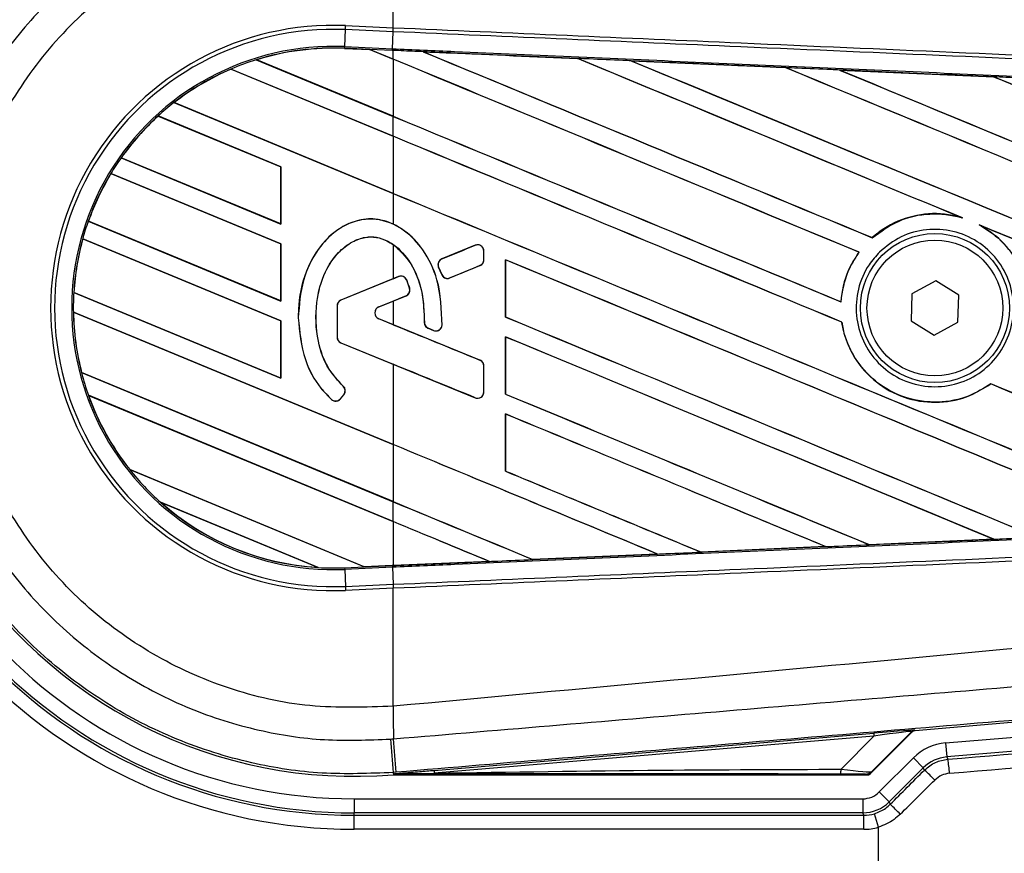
# Model space of a CAD drawing. Header units: millimetres. Extents: x 0 to 420, y 0 to 297.
# Tile 27 of 69: x 59.68 to 63.23, y 251.09 to 254.1. Entities that reach past the tile are written whole.
import ezdxf

# ---------------------------------------------------------------- set-up
doc = ezdxf.new("R2010")
doc.units = ezdxf.units.MM

msp = doc.modelspace()

# ---------------------------------------------------------------- linework, layer by layer
at = {"color": 7, "linetype": 'Continuous', "lineweight": 25}
for p, q in [((61.02648, 254.0705), (61.02648, 254.49568)), ((60.85162, 254.00221), (60.8543, 254.06367)), ((60.8543, 254.06367), (60.85493, 254.07799)), ((61.02585, 254.05618), (60.8543, 254.06367)), ((60.85493, 254.07799), (61.02648, 254.0705)), ((61.02353, 253.9947), (61.02622, 254.05616)), ((61.02585, 254.05618), (61.02648, 254.0705)), ((61.02622, 254.05616), (61.02585, 254.05618)), ((61.02684, 254.07049), (61.02648, 254.0705)), ((60.85136, 253.9963), (60.85134, 253.99572)), ((60.85134, 253.99572), (60.94222, 253.99175)), ((60.85136, 253.99631), (60.85162, 254.00221)), ((60.85136, 253.99631), (60.94147, 253.99238)), ((60.85136, 253.9963), (60.85136, 253.99631)), ((60.9415, 253.99236), (60.85136, 253.9963)), ((60.85162, 254.00221), (61.02353, 253.9947)), ((61.02328, 253.98881), (60.94147, 253.99238)), ((61.02648, 253.95717), (60.94147, 253.99238)), ((60.94222, 253.99175), (60.9415, 253.99236)), ((60.94222, 253.99175), (61.02648, 253.95685)), ((61.02328, 253.98881), (61.02353, 253.9947)), ((61.02648, 253.98867), (61.02328, 253.98881)), ((61.02648, 253.95717), (61.02648, 253.98867)), ((61.13446, 253.98394), (61.1344, 253.98395)), ((61.13446, 253.98394), (61.13687, 253.98325)), ((60.53318, 253.95523), (61.02648, 253.7509)), ((60.53321, 253.95522), (60.53318, 253.95523)), ((60.53448, 253.955), (60.53321, 253.95522)), ((61.02648, 253.75121), (60.53448, 253.955)), ((61.02648, 253.95685), (61.02648, 253.75121)), ((61.69113, 253.95959), (61.69117, 253.95956)), ((61.69189, 253.95895), (61.69117, 253.95956)), ((61.88443, 253.9511), (62.44098, 253.92662)), ((61.88451, 253.95108), (61.88443, 253.9511)), ((61.88451, 253.95108), (61.88691, 253.95039)), ((61.02648, 253.67941), (60.44177, 253.9216)), ((60.44177, 253.9216), (60.44178, 253.92159)), ((60.44178, 253.92159), (60.44216, 253.92112)), ((60.44216, 253.92112), (61.02648, 253.67909)), ((62.44098, 253.92662), (62.44105, 253.92658)), ((62.44176, 253.92598), (62.44105, 253.92658)), ((62.63514, 253.91806), (63.191, 253.8935)), ((62.63528, 253.91801), (62.63514, 253.91806)), ((62.63528, 253.91801), (62.63767, 253.91733)), ((63.191, 253.8935), (63.19115, 253.89342)), ((63.19185, 253.89282), (63.19115, 253.89342)), ((60.23613, 253.80051), (61.02648, 253.47313)), ((60.23615, 253.8005), (60.23613, 253.80051)), ((60.23703, 253.80045), (60.23615, 253.8005)), ((61.02648, 253.47345), (60.23703, 253.80045)), ((60.62188, 253.56923), (60.1792, 253.7526)), ((60.1792, 253.7526), (60.17922, 253.75259)), ((60.17922, 253.75259), (60.17957, 253.75213)), ((60.17957, 253.75213), (60.62129, 253.56916)), ((61.02648, 253.67941), (61.02648, 253.7509)), ((61.02648, 253.67909), (61.02648, 253.47345)), ((60.04577, 253.6016), (60.62188, 253.36296)), ((60.04579, 253.60159), (60.04577, 253.6016)), ((60.04651, 253.60161), (60.04579, 253.60159)), ((60.62129, 253.36353), (60.04651, 253.60161)), ((60.62188, 253.56923), (60.62129, 253.56916)), ((60.62129, 253.56916), (60.62129, 253.36353)), ((60.62188, 253.36296), (60.62188, 253.56923)), ((60.62188, 253.29147), (60.00892, 253.54537)), ((60.00892, 253.54537), (60.00894, 253.54536)), ((60.00894, 253.54536), (60.00933, 253.54488)), ((60.00933, 253.54488), (60.62129, 253.2914)), ((61.02648, 253.47313), (61.02648, 253.36263)), ((63.07024, 253.38771), (63.07781, 253.38489)), ((59.92727, 253.37292), (60.62188, 253.0852)), ((59.92729, 253.37292), (59.92727, 253.37292)), ((59.92792, 253.37297), (59.92729, 253.37292)), ((60.62129, 253.08576), (59.92792, 253.37297)), ((60.62129, 253.36353), (60.62188, 253.36296)), ((63.139, 253.35953), (63.14634, 253.35617)), ((60.62188, 253.01371), (59.90737, 253.30967)), ((59.90737, 253.30967), (59.90739, 253.30966)), ((59.90739, 253.30966), (59.90785, 253.30915)), ((59.90785, 253.30915), (60.62129, 253.01364)), ((62.75335, 253.3136), (62.75299, 253.31407)), ((60.62188, 253.29147), (60.62129, 253.2914)), ((60.62129, 253.2914), (60.62129, 253.08576)), ((60.62188, 253.0852), (60.62188, 253.29147)), ((61.02648, 253.28893), (61.02648, 253.16569)), ((61.3224, 253.28619), (61.20204, 253.23705)), ((61.3224, 253.28619), (61.32228, 253.28647)), ((61.20204, 253.23705), (61.20193, 253.23733)), ((61.35299, 253.26564), (61.35329, 253.26564)), ((61.35299, 253.23375), (61.35299, 253.26564)), ((61.35329, 253.23375), (61.35329, 253.26564)), ((62.70503, 253.26134), (62.70577, 253.26135)), ((61.19003, 253.20774), (61.18976, 253.20762)), ((61.20141, 253.18049), (61.18976, 253.20762)), ((61.19003, 253.20774), (61.20169, 253.1806)), ((61.23048, 253.16881), (61.33918, 253.21319)), ((61.33918, 253.21319), (61.3393, 253.21291)), ((61.35299, 253.23375), (61.35329, 253.23375)), ((61.4311, 253.23403), (61.4311, 253.02779)), ((61.43166, 253.23349), (61.4311, 253.23403)), ((61.43166, 253.02786), (61.43166, 253.23349)), ((61.02648, 253.16569), (60.83798, 253.08873)), ((61.04603, 253.17336), (60.8381, 253.08846)), ((61.02648, 253.16569), (61.04592, 253.17363)), ((61.04603, 253.17336), (61.04592, 253.17363)), ((61.20169, 253.1806), (61.20141, 253.18049)), ((61.23048, 253.16881), (61.23059, 253.16853)), ((61.07495, 253.16126), (61.07523, 253.16137)), ((61.08561, 253.13144), (61.0859, 253.13153)), ((62.98168, 253.15772), (62.8959, 253.11142)), ((63.06466, 253.10658), (62.98168, 253.15772)), ((59.87527, 253.11669), (60.62188, 252.80744)), ((59.87529, 253.11669), (59.87527, 253.11669)), ((59.87587, 253.11676), (59.87529, 253.11669)), ((60.62129, 252.808), (59.87587, 253.11676)), ((60.97451, 253.0643), (61.07277, 253.10442)), ((61.07277, 253.10442), (61.07288, 253.10415)), ((62.8959, 253.11142), (62.8931, 253.01399)), ((63.06186, 253.00914), (63.06466, 253.10658)), ((60.62129, 253.08576), (60.62188, 253.0852)), ((60.82399, 253.06791), (60.82399, 252.95536)), ((60.82429, 253.06791), (60.82399, 253.06791)), ((60.82429, 253.06791), (60.82429, 252.95536)), ((60.8381, 253.08846), (60.83798, 253.08873)), ((60.97451, 253.0643), (60.97462, 253.06403)), ((60.97462, 253.06403), (61.02648, 253.0852)), ((61.02648, 253.0852), (61.02648, 253.00011)), ((62.6405, 253.08256), (62.63995, 253.0831)), ((61.02648, 252.56836), (59.87368, 253.04586)), ((59.87368, 253.04586), (59.8737, 253.04585)), ((59.8737, 253.04585), (59.87429, 253.04529)), ((59.87429, 253.04529), (61.02648, 252.56804)), ((60.68436, 253.02514), (60.68407, 253.02514)), ((61.4311, 253.02779), (61.43166, 253.02786)), ((60.62188, 253.01371), (60.62129, 253.01364)), ((60.62129, 253.01364), (60.62129, 252.808)), ((60.62188, 252.80744), (60.62188, 253.01371)), ((60.97451, 253.02101), (60.97462, 253.02128)), ((61.33918, 252.87212), (60.97451, 253.02101)), ((61.02648, 253.00011), (60.97462, 253.02128)), ((61.1388, 253.00796), (61.1385, 253.00796)), ((61.15243, 252.9875), (61.15231, 252.98722)), ((61.17153, 252.97918), (61.15231, 252.98722)), ((61.15243, 252.9875), (61.17165, 252.97945)), ((61.20238, 252.99865), (61.20268, 252.99863)), ((62.64303, 253.00928), (62.64361, 253.00935)), ((62.8931, 253.01399), (62.97608, 252.96285)), ((62.97608, 252.96285), (63.06186, 253.00914)), ((60.82429, 252.95536), (60.82399, 252.95536)), ((61.17165, 252.97945), (61.17153, 252.97918)), ((61.4311, 252.95627), (61.4311, 252.75003)), ((61.43166, 252.95573), (61.4311, 252.95627)), ((61.43166, 252.7501), (61.43166, 252.95573)), ((60.8381, 252.93481), (60.83798, 252.93454)), ((60.83798, 252.93454), (61.02648, 252.85758)), ((60.8381, 252.93481), (61.3224, 252.73708)), ((61.02648, 252.85758), (61.02648, 252.56836)), ((61.33918, 252.87212), (61.3393, 252.8724)), ((61.35299, 252.75763), (61.35299, 252.85156)), ((61.35299, 252.85156), (61.35329, 252.85156)), ((61.35329, 252.75763), (61.35329, 252.85156)), ((59.90296, 252.82747), (61.02648, 252.36209)), ((59.90298, 252.82746), (59.90296, 252.82747)), ((59.90356, 252.82754), (59.90298, 252.82746)), ((61.02648, 252.36241), (59.90356, 252.82754)), ((60.62129, 252.808), (60.62188, 252.80744)), ((60.84605, 252.77884), (60.84625, 252.77906)), ((63.18012, 252.78696), (63.18048, 252.78649)), ((61.02648, 252.2906), (59.928, 252.74561)), ((59.928, 252.74561), (59.92802, 252.74559)), ((59.92802, 252.74559), (59.92887, 252.74492)), ((59.92887, 252.74492), (61.02648, 252.29028)), ((60.83626, 252.73315), (60.84853, 252.74787)), ((60.83648, 252.73296), (60.84876, 252.74768)), ((60.84853, 252.74787), (60.84876, 252.74768)), ((61.35299, 252.75763), (61.35329, 252.75763)), ((61.4311, 252.75003), (61.43166, 252.7501)), ((60.80459, 252.73067), (60.80439, 252.73045)), ((60.83626, 252.73315), (60.83648, 252.73296)), ((61.3224, 252.73708), (61.32228, 252.7368)), ((61.4311, 252.67851), (61.4311, 252.47226)), ((61.43166, 252.67797), (61.4311, 252.67851)), ((61.43166, 252.47234), (61.43166, 252.67797)), ((61.02648, 252.56804), (61.02648, 252.36241)), ((60.07669, 252.47774), (60.92258, 252.12736)), ((60.07671, 252.47774), (60.07669, 252.47774)), ((60.07745, 252.47775), (60.07671, 252.47774)), ((60.92198, 252.12793), (60.07745, 252.47775)), ((61.4311, 252.47226), (61.43166, 252.47234)), ((60.7558, 252.12496), (60.1878, 252.36023)), ((60.1878, 252.36023), (60.18785, 252.3602)), ((60.18785, 252.3602), (60.19016, 252.35893)), ((60.19016, 252.35893), (60.75321, 252.12571)), ((61.02648, 252.2906), (61.02648, 252.36209)), ((61.02648, 252.29028), (61.02648, 252.13249)), ((62.742, 252.20727), (62.74143, 252.20781)), ((62.74208, 252.20722), (62.742, 252.20727)), ((63.19069, 252.22706), (62.74208, 252.20722)), ((63.1886, 252.2276), (63.19051, 252.22712)), ((63.19051, 252.22712), (63.19069, 252.22706)), ((61.52915, 252.1539), (61.9792, 252.17365)), ((61.97927, 252.17363), (61.52918, 252.15388)), ((61.97726, 252.17414), (61.9792, 252.17365)), ((61.9792, 252.17365), (61.97927, 252.17363)), ((62.13563, 252.18053), (62.13505, 252.18108)), ((62.13568, 252.1805), (62.13563, 252.18053)), ((62.58515, 252.2003), (62.13568, 252.1805)), ((62.58312, 252.20082), (62.58504, 252.20034)), ((62.58504, 252.20034), (62.58515, 252.2003)), ((61.37302, 252.14705), (61.02648, 252.1319)), ((61.37102, 252.14756), (61.37297, 252.14706)), ((61.37297, 252.14706), (61.37302, 252.14705)), ((61.52915, 252.1539), (61.52857, 252.15445)), ((61.52918, 252.15388), (61.52915, 252.1539)), ((60.75321, 252.12571), (60.75574, 252.12498)), ((60.75574, 252.12498), (60.7558, 252.12496)), ((60.85136, 252.12425), (60.92258, 252.12736)), ((60.85136, 252.12425), (60.85162, 252.11836)), ((61.02353, 252.12586), (60.85162, 252.11836)), ((60.85162, 252.11836), (60.8543, 252.0569)), ((60.92198, 252.12793), (61.02648, 252.13249)), ((60.92256, 252.12738), (60.92198, 252.12793)), ((60.92256, 252.12738), (61.02328, 252.13177)), ((61.02328, 252.13176), (60.92258, 252.12736)), ((61.02648, 252.1319), (61.02328, 252.13176)), ((61.02328, 252.13177), (61.02328, 252.13176)), ((61.02353, 252.12586), (61.02622, 252.06441)), ((60.8543, 252.0569), (61.02585, 252.06439)), ((61.02585, 252.06439), (61.02622, 252.06441)), ((61.02585, 252.06439), (61.02648, 252.05006)), ((60.8543, 252.0569), (60.85493, 252.04257)), ((61.02648, 252.05006), (60.85493, 252.04257)), ((61.02648, 252.05006), (61.02684, 252.05008)), ((61.02648, 251.62489), (61.02648, 252.05006)), ((66.91343, 251.87459), (62.90776, 251.53683)), ((63.01722, 251.49276), (67.07776, 251.83016)), ((65.73891, 251.6681), (63.02141, 251.44229)), ((61.02648, 251.62489), (61.02639, 251.62488)), ((62.89407, 251.53327), (62.75161, 251.38989)), ((62.89514, 251.53097), (62.89407, 251.53327)), ((62.90669, 251.53913), (62.90776, 251.53683)), ((61.17366, 251.39397), (62.75844, 251.5276)), ((62.7593, 251.51735), (61.17452, 251.38372)), ((62.64058, 251.39787), (62.7593, 251.51735)), ((62.74458, 251.38041), (62.89514, 251.53097)), ((62.75844, 251.5276), (62.7593, 251.51735)), ((63.01722, 251.49276), (63.02141, 251.44229)), ((62.77844, 251.31615), (62.9013, 251.43901)), ((62.9013, 251.43901), (62.93711, 251.4032)), ((63.02141, 251.44229), (63.0253, 251.43392)), ((61.17366, 251.39397), (61.17452, 251.38372)), ((62.93711, 251.4032), (62.81425, 251.28034)), ((62.941, 251.3948), (62.93711, 251.4032)), ((61.03754, 251.38706), (61.02658, 251.38613)), ((61.02658, 251.38613), (61.02724, 251.37827)), ((61.02756, 251.3783), (61.02724, 251.37827)), ((61.02756, 251.3783), (61.03084, 251.38186)), ((61.0308, 251.38151), (61.02756, 251.37827)), ((61.02756, 251.3783), (61.02756, 251.37827)), ((61.02756, 251.37827), (62.73941, 251.37827)), ((61.0308, 251.38151), (61.03084, 251.38186)), ((60.88542, 251.29143), (60.88542, 251.24079)), ((60.88542, 251.29143), (62.71876, 251.29143)), ((62.71876, 251.29143), (62.71876, 251.24079)), ((62.77844, 251.31615), (62.81425, 251.28034)), ((62.81425, 251.28034), (62.81787, 251.2716)), ((62.71876, 251.24079), (60.88542, 251.24079)), ((60.88542, 251.23204), (60.88542, 251.24079)), ((60.88542, 251.1814), (60.88542, 251.23204)), ((60.88542, 251.23204), (62.72238, 251.23204)), ((62.72238, 251.23204), (62.71876, 251.24079)), ((62.72238, 251.1814), (62.72238, 251.23204)), ((62.77519, 251.18906), (62.76079, 251.23761)), ((62.72238, 251.1814), (60.88542, 251.1814)), ((62.77519, 250.66148), (62.77519, 251.18906))]:
    msp.add_line(p, q, dxfattribs=at)
at = {"color": 7, "linetype": 'Continuous', "lineweight": 25, "flags": 128}
msp.add_lwpolyline([(61.0308, 251.38151), (61.11128, 251.38275), (61.17452, 251.38372)], dxfattribs=at)
at = {"color": 7, "linetype": 'Continuous', "lineweight": 25}
for radius in [0.26854, 0.2448]:
    msp.add_circle((62.97888, 253.06028), radius, dxfattribs=at)
for centre, radius, start, end in [((60.88542, 253.06028), 5.06483, 90, 270), ((60.88542, 253.06028), 4.99977, 90, 270), ((60.88542, 253.06028), 4.83105, 90, 270), ((60.88542, 253.06028), 2.7676, 90, 270), ((60.88542, 253.06028), 2.70008, 90, 270), ((60.88542, 253.06028), 2.67992, 90, 270), ((60.88542, 253.06028), 2.65931, 90, 270), ((60.88542, 253.06028), 2.39975, 90, 270), ((60.88542, 253.06028), 1.87889, 90, 270), ((60.88542, 253.06028), 1.82825, 90, 270), ((60.88542, 253.06028), 1.81949, 90, 270), ((60.88542, 253.06028), 1.76885, 90, 270), ((60.88542, 253.06028), 1.68798, 85.18028, 274.81972), ((60.81049, 253.06028), 1.01868, 87.5, 272.5), ((60.81049, 253.06028), 1.00434, 87.5, 272.5), ((60.81049, 253.06028), 0.94282, 87.5, 272.5), ((60.81049, 253.06028), 0.93692, 87.5, 107.21651), ((60.81049, 253.06028), 0.93691, 87.5, 107.2149), ((60.81049, 253.06028), 0.93633, 87.5, 107.14432), ((60.81049, 253.06028), 0.93692, 107.21651, 113.17547), ((60.81049, 253.06028), 0.93692, 113.17547, 127.80908), ((60.81049, 253.06028), 0.93691, 113.17491, 127.80821), ((60.81049, 253.06028), 0.93633, 113.16504, 127.76752), ((60.81049, 253.06028), 0.93692, 127.80908, 132.36028), ((60.81049, 253.06028), 0.93692, 132.36028, 144.70717), ((60.81049, 253.06028), 0.93691, 132.36013, 144.70666), ((60.81049, 253.06028), 0.93633, 132.36308, 144.68039), ((60.81049, 253.06028), 0.93692, 144.70717, 148.81902), ((60.81049, 253.06028), 0.93692, 148.81902, 160.50758), ((60.81049, 253.06028), 0.93691, 148.81915, 160.50735), ((60.81049, 253.06028), 0.93633, 148.83169, 160.49144), ((60.81049, 253.06028), 0.93692, 160.50758, 164.56307), ((60.81049, 253.06028), 0.93692, 164.56307, 176.54814), ((60.81049, 253.06028), 0.93691, 164.56347, 176.54818), ((60.81049, 253.06028), 0.93633, 164.58576, 176.54166), ((61.33079, 253.26564), 0.0222, 0, 112.20926), ((61.21043, 253.2165), 0.0222, 112.20926, 203.24584), ((61.33079, 253.23375), 0.0222, 292.20927, 0), ((61.05442, 253.1528), 0.0222, 22.3787, 112.20929), ((61.22209, 253.18937), 0.0222, 203.24584, 292.20927), ((61.06437, 253.12497), 0.0222, 292.20926, 16.93498), ((60.81049, 253.06028), 0.93692, 176.54814, 180.8818), ((60.84649, 253.06791), 0.0225, 112.20929, 180), ((60.84649, 253.06791), 0.0222, 112.20929, 180), ((60.98335, 253.04266), 0.02338, 112.20926, 247.79071), ((60.98335, 253.04266), 0.02309, 112.20926, 247.79071), ((60.81049, 253.06028), 0.93692, 180.8818, 194.38831), ((60.81049, 253.06028), 0.93691, 180.88252, 194.38869), ((60.81049, 253.06028), 0.93633, 180.91722, 194.39314), ((61.161, 253.00798), 0.0222, 180.035, 247.29049), ((61.18022, 252.99993), 0.0222, 247.29049, 356.67135), ((60.84649, 252.95536), 0.0225, 180, 247.79071), ((60.84649, 252.95536), 0.0222, 180, 247.79071), ((61.33079, 252.85156), 0.0222, 0, 67.79071), ((60.81049, 253.06028), 0.93692, 194.38831, 199.62504), ((60.83148, 252.76209), 0.0222, 320.16689, 48.97709), ((60.83148, 252.76209), 0.0225, 320.16689, 48.97709), ((60.81049, 253.06028), 0.93692, 199.62504, 218.44471), ((60.81049, 253.06028), 0.93691, 199.6263, 218.44589), ((60.81049, 253.06028), 0.93633, 199.68237, 218.47326), ((61.33079, 252.75763), 0.0222, 247.79071, 0), ((60.81921, 252.74738), 0.0225, 228.8059, 320.16689), ((60.81921, 252.74738), 0.0222, 228.8059, 320.16689), ((60.81049, 253.06028), 0.93692, 218.44471, 228.34691), ((60.81049, 253.06028), 0.93692, 228.34691, 266.65309), ((60.81049, 253.06028), 0.93691, 228.35056, 266.64944), ((60.81049, 253.06028), 0.93633, 228.50755, 266.49245), ((60.81049, 253.06028), 0.93692, 266.65309, 272.5), ((80.52498, 251.74376), 19.49896, 180.349329, 180.694477), ((62.90839, 251.51894), 0.02026, 94.82136, 134.99836), ((234.78913, 266.1313), 174.38706, 184.8107087, 184.8503939), ((-4.37096, 245.9655), 65.63281, 4.7382817, 4.8437242), ((62.68007, 251.36648), 0.35175, 2.7651, 11.05279), ((62.56855, 251.39506), 0.07208, 348.48217, 2.22881), ((62.51835, 250.91679), 0.63807, 43.8702, 48.51655), ((61.7073, 250.10622), 1.60981, 44.56189, 46.37934)]:
    msp.add_arc(centre, radius, start, end, dxfattribs=at)
for centre, major_axis, ratio, start_param, end_param in [((60.88677, 254.01503), (0.05473, -0.02267), 0.0029846, 0.0092528, 0.0351255), ((61.02648, 254.57584), (57.92777, -23.9963), 0.0080625, 4.7175918, 4.7455439), ((61.02648, 252.97656), (57.89431, -2.52849), 0.0174384, 1.5600642, 1.5696511), ((61.02648, 254.57584), (57.89401, -23.98231), 0.0080625, 4.7176356, 4.7455551), ((61.02648, 253.40998), (57.92777, -23.9963), 0.0080625, 1.5451428, 1.5741362), ((61.02648, 253.40998), (57.89401, -23.98231), 0.0080625, 1.5451387, 1.5741362), ((61.02648, 253.68775), (57.92777, -23.9963), 0.0080625, 1.538717, 1.5626622), ((61.02648, 253.68775), (57.89401, -23.98231), 0.0080625, 1.5388271, 1.5626424), ((61.02648, 254.8536), (57.92777, -23.9963), 0.0080625, 4.73054, 4.7977625), ((61.02648, 254.8536), (57.89401, -23.98231), 0.0080625, 4.7305916, 4.797783), ((61.02648, 252.97656), (57.89431, -2.52849), 0.0174384, 1.5471095, 1.5566952), ((61.02648, 253.96551), (57.92777, -23.9963), 0.0080625, 1.4844685, 1.5497155), ((61.02648, 253.96551), (57.89401, -23.98231), 0.0080625, 1.4844738, 1.5496877), ((61.02648, 255.13136), (57.92777, -23.9963), 0.0080625, 4.7435023, 4.8082676), ((61.02648, 255.13136), (57.89401, -23.98231), 0.0080625, 4.7435622, 4.8082852), ((61.02648, 252.97656), (57.89431, -2.52849), 0.0174384, 1.534147, 1.5437245), ((61.02648, 254.24327), (57.92777, -23.9963), 0.0080625, 1.4920007, 1.5367618), ((61.02648, 254.24327), (57.89401, -23.98231), 0.0080625, 1.491968, 1.5367252), ((61.02648, 254.29808), (57.89401, -23.98231), 0.0080625, 4.7157288, 4.7436017), ((61.02648, 254.29808), (57.92777, -23.9963), 0.0080625, 4.7157288, 4.743595), ((61.02648, 253.13222), (57.92777, -23.9963), 0.0080625, 1.5462162, 1.5741362), ((61.02648, 253.13222), (57.89401, -23.98231), 0.0080625, 1.54621, 1.5741362), ((61.02648, 254.02032), (57.89401, -23.98231), 0.0080625, 4.7157288, 4.7663143), ((61.02648, 254.02032), (57.92777, -23.9963), 0.0080625, 4.7157288, 4.7662988), ((61.02648, 253.68775), (57.92777, -23.9963), 0.0080625, 1.4949342, 1.5376601), ((61.02648, 253.68775), (57.89401, -23.98231), 0.0080625, 1.4949375, 1.5375119), ((61.02648, 253.71173), (57.92778, 23.65261), 0.0080793, 4.7121189, 4.7141966), ((61.02648, 252.53916), (57.92778, 23.65262), 0.0080793, 1.5620973, 1.5639738), ((61.02648, 252.85446), (57.92777, -23.9963), 0.0080625, 1.5263102, 1.5671512), ((61.02648, 252.85446), (57.89401, -23.98231), 0.0080625, 1.5263198, 1.5671374), ((61.02648, 252.53916), (57.92778, 23.65261), 0.0080793, 1.5666964, 1.5674975), ((61.02648, 253.74256), (57.92777, -23.9963), 0.0080625, 4.7227138, 4.7558224), ((61.02648, 253.74256), (57.89401, -23.98231), 0.0080625, 4.7227276, 4.7558335), ((61.02648, 253.54615), (57.92778, -23.65265), 0.0080793, 4.7156879, 4.721088), ((61.02648, 252.5767), (57.92777, -23.9963), 0.0080625, 1.5367672, 1.5671512), ((61.02648, 252.5767), (57.89401, -23.98231), 0.0080625, 1.5367814, 1.5671374), ((61.02648, 252.31154), (57.92778, -23.65265), 0.0080793, 1.5689888, 1.5740952), ((61.02648, 253.13222), (57.92777, -23.9963), 0.0080625, 1.5158534, 1.5369497), ((61.02648, 253.13222), (57.89401, -23.98231), 0.0080625, 1.5158593, 1.5369218), ((61.02648, 253.46479), (57.92777, -23.9963), 0.0080625, 4.7227138, 4.7453492), ((61.02648, 253.46479), (57.89401, -23.98231), 0.0080625, 4.7227276, 4.7453552), ((61.02648, 252.29894), (57.92777, -23.9963), 0.0080625, 1.5472259, 1.5671512), ((61.02648, 252.29894), (57.89401, -23.98231), 0.0080625, 1.5472453, 1.5671374), ((61.02648, 252.02118), (57.92777, -23.9963), 0.0080625, 1.5576876, 1.5741362), ((61.02648, 252.02118), (57.89401, -23.98231), 0.0080625, 1.5577128, 1.5741362), ((61.02648, 253.18703), (57.92777, -23.9963), 0.0080625, 4.7227138, 4.7348779), ((61.02648, 253.18703), (57.89401, -23.98231), 0.0080625, 4.7227276, 4.7348783), ((61.02648, 252.90927), (57.89401, -23.98231), 0.0080625, 4.7157288, 4.7244015), ((61.02648, 252.90927), (57.92777, -23.9963), 0.0080625, 4.7157288, 4.724407), ((61.02648, 251.74342), (57.92777, -23.9963), 0.0080625, 1.5681537, 1.5741362), ((61.02648, 251.74342), (57.89401, -23.98231), 0.0080625, 1.5681848, 1.5741362), ((61.02648, 253.14401), (57.89431, 2.52849), 0.0174384, 4.7412538, 4.7489822), ((61.02648, 253.14401), (57.89431, 2.52849), 0.0174384, 4.7203001, 4.7280508), ((61.02648, 253.14401), (57.89431, 2.52849), 0.0174384, 4.7307768, 4.7385182), ((61.02648, 253.14401), (57.89431, 2.52849), 0.0174384, 4.7116274, 4.7175787), ((60.96685, 252.10903), (0.04429, -0.01834), 0.0036879, 3.1511368, 3.1770094), ((62.77099, 251.53009), (6.70245, 0.5571), 0.0173951, 4.7488938, 4.9885267), ((62.66707, 251.51832), (0.23963, 0.0208), 0.0060141, 0.0021827, 1.1790696), ((62.66877, 251.49814), (0.22534, 0.03527), 0.0239119, 6.2599246, 7.4368114), ((62.90946, 251.51664), (-0.00853, 0.01838), 0.9999568, 5.9325602, 6.6338104), ((62.77519, 251.47963), (6.7531, 0.5571), 0.0172664, 4.7489153, 4.9885481), ((63.03262, 251.30766), (-0.07813, 0.16851), 0.9998272, 5.9319936, 6.634377), ((63.03262, 251.30766), (-0.05683, 0.12257), 0.9996977, 5.9319936, 6.634377), ((62.58461, 251.41344), (0.16723, -0.02319), 0.0487304, 5.0604057, 6.2372925), ((62.73938, 251.35855), (6.70195, 6.70399), 0.0123407, 4.7117561, 4.7301318), ((62.58461, 251.37967), (0.14312, 0.00033), 0.0065928, 0.0027131, 1.1795999), ((62.77519, 251.32274), (6.7526, 6.70398), 0.0123404, 4.711849, 4.7302248), ((62.71875, 251.37586), (0.03231, -0.078), 0.9998216, 5.8905493, 6.6758213), ((62.71875, 251.37586), (-0.05169, 0.12479), 0.9999554, 2.7489567, 3.5342286), ((62.72236, 251.36714), (-0.0517, 0.12482), 0.9996878, 2.7489567, 3.0372637), ((62.72236, 251.36714), (0.07108, -0.1716), 0.9998216, 5.8905493, 6.1788563)]:
    msp.add_ellipse(centre, major_axis=major_axis, ratio=ratio, start_param=start_param, end_param=end_param, dxfattribs=at)
for points, knots in [([(59.20533, 253.06024), (59.21003, 253.15469), (59.21944, 253.34358), (59.29291, 253.61905), (59.40903, 253.87833), (59.56712, 254.11487), (59.76316, 254.32087), (59.99047, 254.49175), (60.2437, 254.62141), (60.50621, 254.70408), (60.76994, 254.74449), (60.94103, 254.73778), (61.02658, 254.73443)], [0, 0, 0, 0, 0.1019214, 0.2038429, 0.3057653, 0.4076877, 0.5096105, 0.6115332, 0.713457, 0.8153809, 0.9076904, 1, 1, 1, 1]), ([(61.01641, 254.61407), (60.93702, 254.61719), (60.77824, 254.62343), (60.53347, 254.58592), (60.28984, 254.50919), (60.05479, 254.38887), (59.84383, 254.23024), (59.66188, 254.03904), (59.51515, 253.81952), (59.40742, 253.57888), (59.33918, 253.32324), (59.33045, 253.14793), (59.32609, 253.06028)], [0, 0, 0, 0, 0.0923036, 0.1846071, 0.2865385, 0.3884688, 0.490398, 0.5923288, 0.694247, 0.7961664, 0.8980845, 1, 1, 1, 1]), ([(61.02639, 254.49569), (60.92612, 254.49927), (60.7253, 254.50644), (60.42948, 254.43935), (60.15449, 254.31478), (59.90998, 254.13717), (59.70859, 253.91138), (59.55833, 253.64945), (59.46123, 253.36154), (59.44944, 253.16063), (59.44355, 253.06028)], [0, 0, 0, 0, 0.1248804, 0.2501396, 0.3746494, 0.4998125, 0.6247642, 0.7495577, 0.8749238, 1, 1, 1, 1]), ([(66.90831, 253.9182), (66.88563, 253.92185), (66.74562, 253.94432), (66.13136, 254.00686), (64.86927, 254.13717), (63.04837, 254.30867), (61.70072, 254.43332), (61.02648, 254.49568)], [0, 0, 0, 0, 0.0117013, 0.0722088, 0.3141935, 0.6568871, 1, 1, 1, 1]), ([(66.90495, 253.79976), (66.69635, 253.80885), (66.23465, 253.82899), (65.51869, 253.86022), (64.75723, 253.89343), (64.18553, 253.91836), (63.61379, 253.9433), (63.04207, 253.96824), (62.11605, 254.00863), (61.44398, 254.03794), (61.02622, 254.05616)], [0, 0, 0, 0, 0.1067875, 0.2363437, 0.3660007, 0.4956801, 0.5280685, 0.6576247, 0.7871808, 1, 1, 1, 1]), ([(61.02684, 254.07049), (61.44464, 254.05227), (62.11679, 254.02296), (63.0429, 253.98258), (63.61469, 253.95764), (64.18648, 253.93271), (64.75824, 253.90778), (65.51977, 253.87457), (66.23581, 253.84335), (66.69755, 253.82321), (66.90618, 253.81411)], [0, 0, 0, 0, 0.2128192, 0.3423754, 0.4719316, 0.50432, 0.6339994, 0.7636564, 0.8932125, 1, 1, 1, 1]), ([(61.02353, 253.9947), (61.09826, 253.99144), (61.47191, 253.97512), (62.14447, 253.94561), (63.04092, 253.90605), (63.93686, 253.86626), (64.68286, 253.83292), (65.42825, 253.79945), (66.11878, 253.76832), (66.65943, 253.74377), (66.90266, 253.73273)], [0, 0, 0, 0, 0.03806357, 0.19032226, 0.34258095, 0.49483966, 0.64709839, 0.72322599, 0.87548473, 1, 1, 1, 1]), ([(61.1344, 253.98395), (61.1243, 253.9844), (61.08833, 253.98597), (61.05235, 253.98754), (61.02648, 253.98867)], [0, 0, 0, 0, 0.2806447, 1, 1, 1, 1]), ([(61.1344, 253.98395), (61.16589, 253.98258), (61.35147, 253.97447), (61.53705, 253.96634), (61.69113, 253.95959)], [0, 0, 0, 0, 0.1696977, 1, 1, 1, 1]), ([(61.69117, 253.95956), (61.54325, 253.96605), (61.35768, 253.97418), (61.17211, 253.98229), (61.13446, 253.98394)], [0, 0, 0, 0, 0.7971164, 1, 1, 1, 1]), ([(61.88443, 253.9511), (61.87433, 253.95155), (61.82384, 253.95376), (61.7594, 253.95659), (61.70507, 253.95897), (61.69113, 253.95959)], [0, 0, 0, 0, 0.1567286, 0.7836435, 1, 1, 1, 1]), ([(62.44105, 253.92658), (62.342, 253.93095), (62.1565, 253.93912), (61.97097, 253.94728), (61.88451, 253.95108)], [0, 0, 0, 0, 0.5339744, 1, 1, 1, 1]), ([(62.63514, 253.91806), (62.62504, 253.91851), (62.57454, 253.92073), (62.50982, 253.92359), (62.4552, 253.926), (62.44098, 253.92662)], [0, 0, 0, 0, 0.1560477, 0.7802389, 1, 1, 1, 1]), ([(63.19115, 253.89342), (63.14079, 253.89565), (62.95553, 253.90386), (62.77022, 253.91205), (62.63528, 253.91801)], [0, 0, 0, 0, 0.2718129, 1, 1, 1, 1]), ([(63.38651, 253.88484), (63.37641, 253.88528), (63.32592, 253.88752), (63.26075, 253.89041), (63.20567, 253.89285), (63.191, 253.8935)], [0, 0, 0, 0, 0.1549567, 0.7747838, 1, 1, 1, 1]), ([(61.02648, 253.36263), (61.00514, 253.37034), (60.96334, 253.38543), (60.8965, 253.37794), (60.8341, 253.35105), (60.76979, 253.29689), (60.71066, 253.20261), (60.68614, 253.10325), (60.68447, 253.04023), (60.68407, 253.02514)], [0, 0, 0, 0, 0.1181192, 0.2313231, 0.3438681, 0.4724961, 0.6678894, 0.9204553, 1, 1, 1, 1]), ([(61.20238, 252.99865), (61.2005, 253.054), (61.19727, 253.14933), (61.14227, 253.26607), (61.07603, 253.33665), (61.0079, 253.37426), (60.94198, 253.38434), (60.87863, 253.37224), (60.81213, 253.33661), (60.746, 253.26635), (60.69422, 253.15734), (60.68775, 253.07061), (60.68436, 253.02514)], [0, 0, 0, 0, 0.1653636, 0.2847889, 0.379918, 0.4532243, 0.5152242, 0.5771012, 0.6445431, 0.7395039, 0.8633961, 1, 1, 1, 1]), ([(63.07024, 253.38771), (63.05135, 253.39195), (62.99522, 253.40452), (62.89793, 253.39652), (62.80962, 253.36001), (62.76649, 253.32502), (62.75299, 253.31407)], [0, 0, 0, 0, 0.1712904, 0.5087548, 0.8462025, 1, 1, 1, 1]), ([(62.75335, 253.3136), (62.78421, 253.33611), (62.84604, 253.38121), (62.96052, 253.40518), (63.03878, 253.3966), (63.07649, 253.38529), (63.07781, 253.38489)], [0, 0, 0, 0, 0.3283471, 0.658119, 0.9880092, 1, 1, 1, 1]), ([(61.20268, 252.99863), (61.20083, 253.05404), (61.19763, 253.14954), (61.14239, 253.26577), (61.08235, 253.33174), (61.04055, 253.35485), (61.02648, 253.36263)], [0, 0, 0, 0, 0.3858589, 0.6649336, 0.8871478, 1, 1, 1, 1]), ([(62.77917, 253.26186), (62.80405, 253.28208), (62.8538, 253.32251), (62.94855, 253.34748), (63.04509, 253.3417), (63.13459, 253.30373), (63.2064, 253.2384), (63.25253, 253.15295), (63.26776, 253.0571), (63.25043, 252.96165), (63.2025, 252.87731), (63.12937, 252.81357), (63.03922, 252.77761), (62.94222, 252.77351), (62.84932, 252.80178), (62.77101, 252.85922), (62.71618, 252.93931), (62.69088, 253.03311), (62.69833, 253.1296), (62.7315, 253.20837), (62.76592, 253.247), (62.77917, 253.26186)], [0, 0, 0, 0, 0.0537008, 0.107401, 0.161118, 0.214849, 0.268575, 0.3222758, 0.3759418, 0.429583, 0.4832243, 0.5368906, 0.5905915, 0.6443177, 0.6980486, 0.7517655, 0.8054595, 0.8591318, 0.9127903, 0.9664454, 1, 1, 1, 1]), ([(63.139, 253.35953), (63.1588, 253.34734), (63.21107, 253.31517), (63.27574, 253.23696), (63.31075, 253.14975), (63.3162, 253.09594), (63.31782, 253.07998)], [0, 0, 0, 0, 0.2012869, 0.5312186, 0.8609815, 1, 1, 1, 1]), ([(63.31841, 253.08006), (63.31785, 253.08717), (63.31433, 253.13219), (63.28938, 253.21321), (63.22731, 253.30183), (63.17096, 253.33964), (63.14634, 253.35617)], [0, 0, 0, 0, 0.0633447, 0.4007335, 0.7381907, 1, 1, 1, 1]), ([(60.84605, 252.77884), (60.82806, 252.79822), (60.78523, 252.84435), (60.74867, 252.95017), (60.74413, 253.07247), (60.77295, 253.18326), (60.82188, 253.25772), (60.87397, 253.29906), (60.92268, 253.31706), (60.96653, 253.31732), (61.00745, 253.3029), (61.05703, 253.26872), (61.10298, 253.20471), (61.13542, 253.11169), (61.13761, 253.04437), (61.1388, 253.00796)], [0, 0, 0, 0, 0.0744353, 0.177241, 0.3086024, 0.4174643, 0.4963546, 0.5570675, 0.6030224, 0.6410452, 0.6789529, 0.7243011, 0.8099663, 0.8972232, 1, 1, 1, 1]), ([(60.84625, 252.77906), (60.82828, 252.79841), (60.78549, 252.84451), (60.74896, 252.95023), (60.74442, 253.07242), (60.77322, 253.18312), (60.82208, 253.2575), (60.87408, 253.29878), (60.92272, 253.31678), (60.96641, 253.31698), (61.00047, 253.30527), (61.01912, 253.29355), (61.02648, 253.28893)], [0, 0, 0, 0, 0.1057973, 0.2519537, 0.4387447, 0.5935245, 0.7056507, 0.7919163, 0.8571803, 0.9111569, 0.9649703, 1, 1, 1, 1]), ([(61.02648, 253.28893), (61.04082, 253.2761), (61.07972, 253.24133), (61.12653, 253.15492), (61.13783, 253.06908), (61.1384, 253.01678), (61.1385, 253.00796)], [0, 0, 0, 0, 0.1837852, 0.4983769, 0.9154383, 1, 1, 1, 1]), ([(61.35329, 253.26564), (61.35305, 253.26816), (61.35255, 253.27322), (61.34868, 253.27995), (61.34296, 253.28508), (61.33585, 253.28799), (61.3286, 253.28848), (61.32423, 253.28709), (61.32228, 253.28647)], [0, 0, 0, 0, 0.1719146, 0.3441327, 0.5163521, 0.6885744, 0.8607991, 1, 1, 1, 1]), ([(61.20193, 253.23733), (61.19972, 253.23617), (61.19526, 253.23382), (61.19048, 253.22775), (61.18788, 253.22056), (61.18773, 253.21349), (61.18916, 253.20936), (61.18976, 253.20762)], [0, 0, 0, 0, 0.2084961, 0.420751, 0.6330051, 0.8452581, 1, 1, 1, 1]), ([(62.70503, 253.26134), (62.6936, 253.2438), (62.66136, 253.19434), (62.64386, 253.13085), (62.64035, 253.08803), (62.63995, 253.0831)], [0, 0, 0, 0, 0.3272237, 0.9225469, 1, 1, 1, 1]), ([(62.6405, 253.08256), (62.64631, 253.12046), (62.65615, 253.18475), (62.69133, 253.23906), (62.70577, 253.26135)], [0, 0, 0, 0, 0.5894269, 1, 1, 1, 1]), ([(61.3393, 253.21291), (61.34151, 253.21407), (61.34597, 253.21642), (61.35072, 253.22248), (61.35302, 253.22856), (61.35322, 253.23242), (61.35329, 253.23375)], [0, 0, 0, 0, 0.27984956, 0.56482117, 0.8497894, 1, 1, 1, 1]), ([(61.07523, 253.16137), (61.07406, 253.16357), (61.0717, 253.16802), (61.06562, 253.17279), (61.05841, 253.17537), (61.05152, 253.17549), (61.04752, 253.17416), (61.04592, 253.17363)], [0, 0, 0, 0, 0.2112772, 0.4263684, 0.6414599, 0.8565516, 1, 1, 1, 1]), ([(61.20141, 253.18049), (61.20261, 253.1783), (61.20504, 253.17389), (61.21119, 253.16921), (61.21843, 253.16674), (61.22522, 253.16672), (61.2291, 253.16803), (61.23059, 253.16853)], [0, 0, 0, 0, 0.2131585, 0.4303443, 0.6475311, 0.8647193, 1, 1, 1, 1]), ([(61.07288, 253.10415), (61.07509, 253.10531), (61.07954, 253.10765), (61.08433, 253.11372), (61.08693, 253.12092), (61.08704, 253.12712), (61.08615, 253.13054), (61.0859, 253.13153)], [0, 0, 0, 0, 0.2240403, 0.4520934, 0.6801462, 0.9081986, 1, 1, 1, 1]), ([(61.08561, 253.13144), (61.08482, 253.13398), (61.08323, 253.13907), (61.07979, 253.14905), (61.07688, 253.15639), (61.07495, 253.16126)], [0, 0, 0, 0, 0.25229737, 0.50459435, 1, 1, 1, 1]), ([(61.0859, 253.13153), (61.0851, 253.13407), (61.08351, 253.13915), (61.08007, 253.14915), (61.07716, 253.1565), (61.07523, 253.16137)], [0, 0, 0, 0, 0.2520744, 0.5041484, 1, 1, 1, 1]), ([(61.02658, 251.38613), (60.94103, 251.38278), (60.76994, 251.37608), (60.50621, 251.41648), (60.2437, 251.49915), (59.99047, 251.62881), (59.76316, 251.7997), (59.56712, 252.0057), (59.40903, 252.24224), (59.29292, 252.5015), (59.21945, 252.77694), (59.21004, 252.96581), (59.20533, 253.06024)], [0, 0, 0, 0, 0.0923125, 0.1846249, 0.286552, 0.388479, 0.4904049, 0.5923308, 0.6942564, 0.796182, 0.898091, 1, 1, 1, 1]), ([(59.32609, 253.06028), (59.33045, 252.97263), (59.33918, 252.79733), (59.40742, 252.54169), (59.51515, 252.30105), (59.66188, 252.08152), (59.84383, 251.89033), (60.05479, 251.73169), (60.28984, 251.61137), (60.53347, 251.53465), (60.77824, 251.49713), (60.93702, 251.50337), (61.01641, 251.50649)], [0, 0, 0, 0, 0.1019155, 0.2038336, 0.305753, 0.4076712, 0.509602, 0.6115312, 0.7134615, 0.8153929, 0.9076964, 1, 1, 1, 1]), ([(61.02639, 251.62488), (60.92612, 251.6213), (60.7253, 251.61413), (60.42948, 251.68122), (60.15449, 251.80578), (59.90998, 251.9834), (59.70859, 252.20919), (59.55833, 252.47111), (59.46123, 252.75902), (59.44944, 252.95994), (59.44355, 253.06028)], [0, 0, 0, 0, 0.1248804, 0.2501396, 0.3746494, 0.4998125, 0.6247642, 0.7495577, 0.8749238, 1, 1, 1, 1]), ([(60.68407, 253.02514), (60.68899, 252.9741), (60.69771, 252.8838), (60.74988, 252.78441), (60.79107, 252.74363), (60.80439, 252.73045)], [0, 0, 0, 0, 0.4679981, 0.8279401, 1, 1, 1, 1]), ([(60.68436, 253.02514), (60.68929, 252.97413), (60.69799, 252.88391), (60.75012, 252.78459), (60.79127, 252.74385), (60.80459, 252.73067)], [0, 0, 0, 0, 0.4680217, 0.8279478, 1, 1, 1, 1]), ([(61.1385, 253.00796), (61.13875, 253.00544), (61.13925, 253.00038), (61.14313, 252.99367), (61.14784, 252.98936), (61.15121, 252.98775), (61.15231, 252.98722)], [0, 0, 0, 0, 0.2867523, 0.5740178, 0.8612836, 1, 1, 1, 1]), ([(61.17153, 252.97918), (61.17392, 252.97844), (61.17873, 252.97695), (61.18639, 252.97788), (61.19335, 252.98113), (61.19881, 252.98654), (61.20193, 252.99272), (61.20246, 252.99693), (61.20268, 252.99863)], [0, 0, 0, 0, 0.17348994, 0.35014987, 0.52681, 0.7034698, 0.88012874, 1, 1, 1, 1]), ([(62.64303, 253.00928), (62.64452, 253.00083), (62.6526, 252.95493), (62.68644, 252.87519), (62.76391, 252.78881), (62.86603, 252.73279), (62.98043, 252.71424), (63.09113, 252.73186), (63.15215, 252.76917), (63.18048, 252.78649)], [0, 0, 0, 0, 0.03700296, 0.20103477, 0.36509185, 0.52920973, 0.69341028, 0.85768727, 1, 1, 1, 1]), ([(63.18012, 252.78696), (63.15471, 252.77115), (63.09685, 252.73515), (62.99012, 252.71499), (62.87536, 252.73034), (62.7718, 252.78345), (62.69213, 252.86763), (62.65472, 252.94914), (62.64572, 252.99793), (62.64361, 253.00935)], [0, 0, 0, 0, 0.1286936, 0.2929509, 0.4572451, 0.621517, 0.7857166, 0.9498324, 1, 1, 1, 1]), ([(61.35329, 252.85156), (61.35305, 252.85409), (61.35255, 252.85915), (61.34867, 252.86586), (61.34392, 252.87023), (61.34046, 252.87185), (61.3393, 252.8724)], [0, 0, 0, 0, 0.2844746, 0.5694513, 0.8544304, 1, 1, 1, 1]), ([(61.32228, 252.7368), (61.32468, 252.73608), (61.3295, 252.73463), (61.33716, 252.73563), (61.34409, 252.73894), (61.3495, 252.7444), (61.35275, 252.75095), (61.35312, 252.75555), (61.35329, 252.75763)], [0, 0, 0, 0, 0.1692483, 0.3414713, 0.5136948, 0.6859172, 0.858137, 1, 1, 1, 1]), ([(66.82857, 252.38447), (66.61003, 252.37455), (66.09403, 252.35113), (65.42825, 252.32111), (64.68287, 252.28765), (63.93686, 252.25431), (63.04092, 252.21452), (62.14447, 252.17495), (61.47191, 252.14545), (61.09826, 252.12913), (61.02353, 252.12586)], [0, 0, 0, 0, 0.1133009, 0.26751, 0.3446127, 0.4988218, 0.6530308, 0.8072398, 0.9614489, 1, 1, 1, 1]), ([(61.02622, 252.06441), (61.44398, 252.08263), (62.11605, 252.11194), (63.04207, 252.15233), (63.61379, 252.17726), (64.18553, 252.2022), (64.75723, 252.22714), (65.51869, 252.26035), (66.23465, 252.29157), (66.69635, 252.31171), (66.90495, 252.32081)], [0, 0, 0, 0, 0.2128192, 0.3423754, 0.4719315, 0.5043199, 0.6339993, 0.7636563, 0.8932125, 1, 1, 1, 1]), ([(66.90618, 252.30645), (66.69755, 252.29735), (66.23581, 252.27722), (65.51977, 252.24599), (64.75824, 252.21279), (64.18648, 252.18786), (63.61469, 252.16292), (63.0429, 252.13799), (62.11679, 252.09761), (61.44464, 252.0683), (61.02684, 252.05008)], [0, 0, 0, 0, 0.1067875, 0.2363437, 0.3660006, 0.49568, 0.5280684, 0.6576246, 0.7871807, 1, 1, 1, 1]), ([(62.58515, 252.2003), (62.59525, 252.20075), (62.64756, 252.20305), (62.69987, 252.20536), (62.74208, 252.20722)], [0, 0, 0, 0, 0.1930537, 1, 1, 1, 1]), ([(62.742, 252.20727), (62.84136, 252.21166), (62.99088, 252.21827), (63.14036, 252.2249), (63.19051, 252.22712)], [0, 0, 0, 0, 0.66456918, 1, 1, 1, 1]), ([(63.19069, 252.22706), (63.20079, 252.2275), (63.25336, 252.22983), (63.30593, 252.23216), (63.3484, 252.23404)], [0, 0, 0, 0, 0.1920833, 1, 1, 1, 1]), ([(66.90831, 252.20236), (66.88563, 252.19872), (66.74562, 252.17624), (66.13136, 252.11371), (64.86927, 251.9834), (63.04837, 251.81189), (61.70072, 251.68725), (61.02648, 251.62489)], [0, 0, 0, 0, 0.0117013, 0.0722088, 0.3141935, 0.6568871, 1, 1, 1, 1]), ([(61.97927, 252.17363), (61.98937, 252.17407), (62.0415, 252.17636), (62.09364, 252.17866), (62.13568, 252.1805)], [0, 0, 0, 0, 0.19368541, 1, 1, 1, 1]), ([(62.13563, 252.18053), (62.13838, 252.18065), (62.2882, 252.18724), (62.438, 252.19385), (62.58504, 252.20034)], [0, 0, 0, 0, 0.0183639, 1, 1, 1, 1]), ([(61.02328, 252.13177), (61.09799, 252.13504), (61.21455, 252.14013), (61.33112, 252.14523), (61.37297, 252.14706)], [0, 0, 0, 0, 0.6409226, 1, 1, 1, 1]), ([(61.37302, 252.14705), (61.38312, 252.14749), (61.43517, 252.14977), (61.48723, 252.15204), (61.52918, 252.15388)], [0, 0, 0, 0, 0.1939728, 1, 1, 1, 1]), ([(61.02328, 252.13176), (61.02328, 252.13166), (61.02329, 252.13144), (61.02334, 252.13027), (61.02342, 252.12845), (61.0235, 252.12673), (61.02353, 252.12586)], [0, 0, 0, 0, 0.22387846, 0.48258564, 0.74129282, 1, 1, 1, 1]), ([(61.02746, 251.50742), (61.02746, 251.50742), (61.4275, 251.54094), (62.22765, 251.60865), (63.42741, 251.70936), (64.98936, 251.84041), (66.14837, 251.9372), (66.90882, 252.00071)], [0, 0, 0, 0, 0.0000007, 0.2037107, 0.4074721, 0.6112331, 1, 1, 1, 1]), ([(66.90816, 251.87944), (66.14854, 251.816), (64.99137, 251.71935), (63.4321, 251.58856), (62.23509, 251.48797), (61.43667, 251.42069), (61.03754, 251.38706)], [0, 0, 0, 0, 0.38905274, 0.59267292, 0.79638077, 1, 1, 1, 1]), ([(61.01641, 251.50649), (61.02009, 251.50705), (61.02376, 251.50761), (61.02745, 251.50742), (61.02746, 251.50742)], [0, 0, 0, 0, 0.9996347, 1, 1, 1, 1]), ([(62.941, 251.3948), (62.95384, 251.40541), (62.97857, 251.42586), (63.01013, 251.4313), (63.0253, 251.43392)], [0, 0, 0, 0, 0.519257, 1, 1, 1, 1]), ([(61.03084, 251.38186), (61.03175, 251.38194), (61.03409, 251.38214), (61.03863, 251.38253), (61.04547, 251.38312), (61.05568, 251.38399), (61.0709, 251.38528), (61.09359, 251.38721), (61.12863, 251.39017), (61.1565, 251.39252), (61.17366, 251.39397)], [0, 0, 0, 0, 0.0199034, 0.0510155, 0.0969562, 0.1650388, 0.266176, 0.4166536, 0.6407761, 1, 1, 1, 1]), ([(61.17452, 251.38372), (61.44822, 251.38797), (61.93695, 251.39554), (62.42559, 251.39716), (62.64058, 251.39787)], [0, 0, 0, 0, 0.5600252, 1, 1, 1, 1]), ([(62.72773, 251.38), (62.73275, 251.38059), (62.7417, 251.38163), (62.74858, 251.38737), (62.75161, 251.38989)], [0, 0, 0, 0, 0.56, 1, 1, 1, 1]), ([(62.75161, 251.38989), (62.7511, 251.38893), (62.7502, 251.38721), (62.7463, 251.38249), (62.74458, 251.38041)], [0, 0, 0, 0, 0.5593923, 1, 1, 1, 1]), ([(62.63918, 251.38067), (62.33885, 251.38081), (61.80252, 251.38106), (61.26662, 251.38137), (61.0308, 251.38151)], [0, 0, 0, 0, 0.5599728, 1, 1, 1, 1]), ([(62.73941, 251.37827), (62.73601, 251.37859), (62.72996, 251.37917), (62.72841, 251.37975), (62.72773, 251.38)], [0, 0, 0, 0, 0.560586, 1, 1, 1, 1]), ([(62.73941, 251.37827), (62.74002, 251.37832), (62.74144, 251.37843), (62.74324, 251.37923), (62.74422, 251.38009), (62.74458, 251.38041)], [0, 0, 0, 0, 0.3193957, 0.7481913, 1, 1, 1, 1]), ([(63.03141, 251.38345), (63.02186, 251.38181), (63.00202, 251.37842), (62.98643, 251.36562), (62.97834, 251.35899)], [0, 0, 0, 0, 0.4812375, 1, 1, 1, 1]), ([(62.76079, 251.23761), (62.77504, 251.24322), (62.79608, 251.25149), (62.81256, 251.2667), (62.81787, 251.2716)], [0, 0, 0, 0, 0.6776405, 1, 1, 1, 1]), ([(62.85427, 251.23579), (62.84691, 251.22905), (62.82404, 251.20812), (62.79493, 251.19676), (62.77519, 251.18906)], [0, 0, 0, 0, 0.3219742, 1, 1, 1, 1])]:
    msp.add_open_spline(points, degree=3, knots=knots, dxfattribs=at)
for points in [[(61.02622, 254.05616), (61.02626, 254.05715), (61.02635, 254.05913), (61.0265, 254.06269), (61.02667, 254.06651), (61.02678, 254.06916), (61.02684, 254.07049)], [(61.02622, 252.06441), (61.02626, 252.06342), (61.02635, 252.06143), (61.0265, 252.05788), (61.02667, 252.05406), (61.02678, 252.0514), (61.02684, 252.05008)]]:
    msp.add_open_spline(points, degree=3, dxfattribs=at)

doc.saveas('drawing.dxf')
